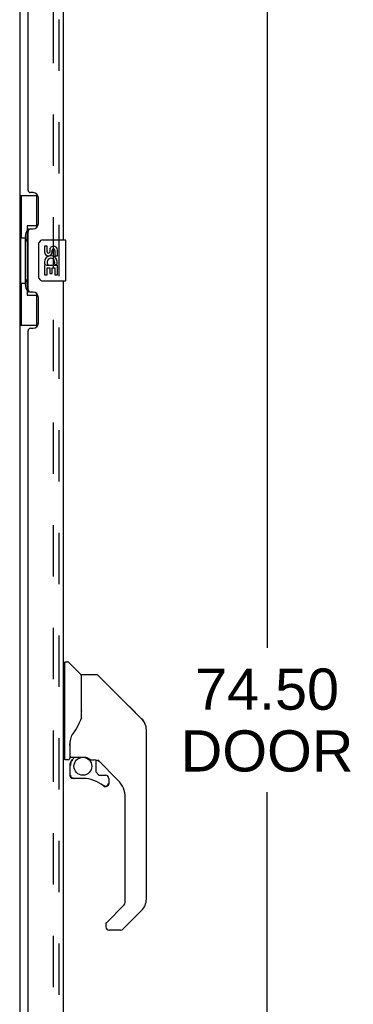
# Model space of a CAD drawing. Header units: inches. Extents: x 0 to 227, y 0 to 147.
# Tile 3 of 26: x 42 to 50, y 48 to 72. Entities that reach past the tile are written whole.
import ezdxf

# ---------------------------------------------------------------- set-up
doc = ezdxf.new("R2010")
doc.units = ezdxf.units.IN
doc.header["$LTSCALE"] = 12.466667
doc.header["$MEASUREMENT"] = 0
doc.linetypes.add('HIDDEN', pattern=[0.2, 0.1, -0.1])
doc.layers.get('0').update_dxf_attribs({"linetype": 'CONTINUOUS'})
for name, color, linetype in [('DEFAULT_2', 8, 'HIDDEN'), ('DIMENSIONS', 7, 'CONTINUOUS'), ('DOOR_ASSEMBLY', 7, 'CONTINUOUS')]:
    doc.layers.add(name, color=color, linetype=linetype)
doc.styles.get("Standard").update_dxf_attribs({"font": 'arial.ttf'})
doc.dimstyles.new('DIMSTYLE_1', dxfattribs={"dimtxt": 1, "dimasz": 1.333333, "dimexe": 0.09, "dimexo": 0.07, "dimgap": 0.0375, "dimtad": 0, "dimtih": 1, "dimtoh": 1, "dimzin": 4, "dimdsep": 46, "dimtxsty": 'Standard', "dimblk": '_FILLED', "dimblk1": '_FILLED', "dimblk2": '_FILLED', "dimcen": 0.09, "dimadec": 3, "dimazin": 1, "dimtfac": 1, "dimtdec": 3, "dimtofl": 0, "dimtmove": 0, "dimatfit": 3, "dimldrblk": '_FILLED', "dimfxl": 0, "dimtolj": 1, "dimtzin": 4, "dimarcsym": 0})

# ---------------------------------------------------------------- blocks, each defined once
blk = doc.blocks.new('_FILLED')
at = {"color": 0, "linetype": 'ByBlock'}
blk.add_solid([(0, 0), (-1, 0.2), (-1, -0.2)], dxfattribs=at)
blk = doc.blocks.new('*D9')
at = {"layer": 'DIMENSIONS', "color": 2, "linetype": 'Continuous'}
for p, q in [((43.701, 92.378), (49.162, 92.378)), ((47.962, 92.378), (47.962, 56.469)), ((47.962, 17.878), (47.962, 52.969)), ((43.701, 17.878), (49.162, 17.878))]:
    blk.add_line(p, q, dxfattribs=at)
at = {"layer": 'DIMENSIONS', "color": 2, "linetype": 'Continuous', "xscale": 1.3333333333, "yscale": 1.3333333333, "zscale": 1.3333333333}
for p, rotation in [((47.962, 92.378), 90), ((47.962, 17.878), 270)]:
    blk.add_blockref('_FILLED', p, dxfattribs=dict(at, rotation=rotation))
at = {"layer": 'DIMENSIONS', "color": 2, "linetype": 'Continuous', "insert": (47.962, 55.969), "char_height": 1, "width": 4.18587, "attachment_point": 2, "line_spacing_factor": 0.9}
blk.add_mtext('74.50\\PDOOR', dxfattribs=at)

msp = doc.modelspace()

# ---------------------------------------------------------------- linework, layer by layer
at = {"color": 3, "linetype": 'Continuous'}
msp.add_line((41.957, 91.68), (41.957, 18.576), dxfattribs=at)
at = {"layer": 'DEFAULT_2', "color": 8, "linetype": 'HIDDEN'}
msp.add_line((42.769, 91.862), (42.769, 18.393), dxfattribs=at)
at = {"layer": 'DOOR_ASSEMBLY', "color": 8, "linetype": 'HIDDEN'}
msp.add_line((42.911, 18.124), (42.911, 92.131), dxfattribs=at)
at = {"layer": 'DOOR_ASSEMBLY', "color": 3, "linetype": 'Continuous'}
for p, q in [((43.015, 86.878), (43.015, 66.378)), ((42.161, 67.585), (42.161, 85.67)), ((42.281, 67.525), (42.221, 67.525)), ((42.411, 66.775), (42.411, 67.395)), ((42.161, 65.17), (42.161, 66.585)), ((42.221, 66.645), (42.281, 66.645)), ((43.015, 65.378), (43.015, 44.878)), ((42.281, 65.11), (42.221, 65.11)), ((42.411, 64.36), (42.411, 64.98)), ((42.161, 46.085), (42.161, 64.17)), ((42.221, 64.23), (42.281, 64.23))]:
    msp.add_line(p, q, dxfattribs=at)
at = {"layer": 'DOOR_ASSEMBLY', "color": 7, "linetype": 'Continuous'}
for p, q in [((41.957, 67.453), (42.397, 67.453)), ((41.996, 67.453), (41.996, 66.428)), ((42.361, 67.453), (42.361, 66.673)), ((42.134, 66.718), (42.134, 65.038)), ((42.361, 66.718), (42.134, 66.718)), ((42.097, 66.458), (42.097, 66.479)), ((41.974, 66.428), (41.974, 65.328)), ((41.974, 66.428), (42.097, 66.428)), ((42.097, 65.328), (42.097, 66.428)), ((42.42, 65.478), (42.42, 66.278)), ((42.52, 66.378), (43.06, 66.378)), ((43.075, 65.393), (43.075, 66.363)), ((42.557, 66.224), (42.557, 66.087)), ((42.62, 66.224), (42.557, 66.224)), ((42.62, 66.087), (42.62, 66.224)), ((42.685, 66.15), (42.685, 66.081)), ((42.746, 66.087), (42.746, 66.129)), ((42.809, 66.129), (42.809, 65.993)), ((42.809, 65.993), (42.872, 65.993)), ((42.872, 65.993), (42.872, 66.129)), ((42.557, 65.762), (42.557, 65.532)), ((42.575, 65.762), (42.557, 65.762)), ((42.61, 65.762), (42.637, 65.782)), ((42.61, 65.762), (42.872, 65.762)), ((42.801, 65.798), (42.859, 65.773)), ((42.872, 65.532), (42.872, 65.762)), ((42.557, 65.532), (42.62, 65.532)), ((42.62, 65.532), (42.62, 65.7)), ((42.62, 65.7), (42.685, 65.7)), ((42.685, 65.7), (42.685, 65.563)), ((42.685, 65.563), (42.746, 65.563)), ((42.746, 65.563), (42.746, 65.7)), ((42.746, 65.7), (42.809, 65.7)), ((42.809, 65.7), (42.809, 65.532)), ((42.809, 65.532), (42.872, 65.532)), ((41.974, 65.328), (42.097, 65.328)), ((41.996, 65.328), (41.996, 64.303)), ((42.097, 65.277), (42.097, 65.298)), ((43.06, 65.378), (42.52, 65.378)), ((42.134, 65.038), (42.361, 65.038)), ((42.361, 65.083), (42.361, 64.303)), ((41.957, 64.303), (42.397, 64.303)), ((43.054, 56.073), (43.015, 56.073)), ((43.054, 53.758), (43.054, 56.124)), ((43.062, 56.132), (43.116, 56.132)), ((43.439, 55.825), (43.144, 56.12)), ((43.448, 55.805), (43.448, 54.753)), ((43.455, 54.765), (43.455, 55.809)), ((43.817, 55.817), (43.463, 55.817)), ((43.872, 55.794), (44.915, 54.751)), ((44.61, 55.056), (44.61, 55.056)), ((44.915, 54.75), (44.621, 55.045)), ((43.448, 54.941), (43.449, 54.94)), ((44.982, 54.661), (44.982, 54.661)), ((45.03, 54.473), (45.03, 50.37)), ((43.172, 54.194), (43.172, 54.192)), ((43.172, 54.192), (43.172, 53.789)), ((43.179, 54.15), (43.18, 54.151)), ((43.181, 54.221), (43.18, 54.196)), ((43.18, 53.841), (43.18, 54.196)), ((43.054, 53.809), (43.015, 53.809)), ((43.2, 53.821), (43.495, 53.821)), ((43.299, 53.821), (43.234, 53.756)), ((43.495, 53.821), (43.498, 53.821)), ((43.133, 53.75), (43.062, 53.75)), ((43.176, 53.617), (43.176, 53.379)), ((43.178, 53.617), (43.187, 53.617)), ((43.239, 53.751), (43.237, 53.753)), ((43.242, 53.748), (43.239, 53.751)), ((43.692, 53.75), (43.768, 53.75)), ((43.806, 53.746), (43.806, 53.463)), ((44.346, 53.254), (43.85, 53.749)), ((43.187, 53.379), (43.178, 53.379)), ((43.809, 53.454), (43.881, 53.383)), ((43.89, 53.379), (44.042, 53.379)), ((43.491, 53.3), (43.255, 53.3)), ((44.119, 53.181), (44.11, 53.181)), ((44.121, 53.3), (44.121, 53.181)), ((44.518, 50.284), (44.518, 52.836)), ((44.064, 49.797), (44.495, 50.228)), ((44.915, 50.091), (44.463, 49.639)), ((44.046, 49.755), (44.046, 49.695)), ((44.06, 49.793), (44.059, 49.792)), ((44.407, 49.616), (44.125, 49.616))]:
    msp.add_line(p, q, dxfattribs=at)
for points in [[(42.134, 66.694), (42.134, 66.691), (42.134, 66.687), (42.135, 66.683), (42.136, 66.679), (42.138, 66.674), (42.14, 66.669), (42.143, 66.663), (42.146, 66.657), (42.149, 66.651), (42.153, 66.644), (42.157, 66.637), (42.162, 66.629), (42.167, 66.62), (42.17, 66.617)], [(42.42, 66.278), (42.42, 66.284), (42.42, 66.29), (42.421, 66.296), (42.423, 66.302), (42.424, 66.308), (42.426, 66.314)], [(42.426, 65.442), (42.424, 65.447), (42.423, 65.453), (42.421, 65.459), (42.42, 65.465), (42.42, 65.472), (42.42, 65.478)], [(42.17, 65.139), (42.167, 65.135), (42.162, 65.127), (42.157, 65.119), (42.153, 65.112), (42.149, 65.105), (42.146, 65.098), (42.143, 65.092), (42.14, 65.087), (42.138, 65.082), (42.136, 65.077), (42.135, 65.073), (42.134, 65.069), (42.134, 65.065), (42.134, 65.062)], [(43.872, 55.794), (43.865, 55.8), (43.856, 55.806), (43.847, 55.811), (43.837, 55.814), (43.827, 55.816), (43.817, 55.817)], [(43.455, 54.773), (43.434, 54.716), (43.404, 54.647), (43.367, 54.577), (43.325, 54.505), (43.278, 54.432), (43.233, 54.367)], [(43.449, 54.94), (43.452, 54.939), (43.454, 54.938), (43.455, 54.936), (43.455, 54.935), (43.455, 54.934)], [(45.023, 54.55), (45.015, 54.58), (45.002, 54.62), (44.984, 54.658), (44.962, 54.694), (44.937, 54.727), (44.915, 54.75)], [(43.233, 54.367), (43.222, 54.35), (43.207, 54.322), (43.195, 54.29), (43.186, 54.255), (43.181, 54.221)], [(43.172, 54.198), (43.172, 54.197), (43.172, 54.194)], [(43.172, 54.1), (43.172, 54.107), (43.173, 54.113), (43.173, 54.12), (43.174, 54.126), (43.175, 54.133), (43.176, 54.139)], [(43.176, 54.139), (43.177, 54.143), (43.178, 54.147), (43.179, 54.15)], [(43.498, 53.821), (43.512, 53.821), (43.525, 53.819), (43.538, 53.818), (43.551, 53.815), (43.563, 53.812), (43.574, 53.809), (43.585, 53.805), (43.595, 53.801), (43.604, 53.797), (43.613, 53.793), (43.62, 53.789), (43.628, 53.785), (43.635, 53.781), (43.641, 53.777), (43.646, 53.774), (43.651, 53.77), (43.656, 53.767), (43.664, 53.762)], [(43.178, 53.617), (43.179, 53.632), (43.181, 53.647), (43.184, 53.662), (43.188, 53.677), (43.193, 53.691), (43.199, 53.705), (43.207, 53.718), (43.215, 53.731), (43.225, 53.743), (43.235, 53.754)], [(43.242, 53.748), (43.232, 53.737), (43.223, 53.726), (43.215, 53.714), (43.207, 53.701), (43.201, 53.688), (43.196, 53.674), (43.192, 53.66), (43.19, 53.646), (43.188, 53.631), (43.187, 53.617)], [(43.237, 53.753), (43.236, 53.753), (43.236, 53.754), (43.235, 53.754), (43.235, 53.754)], [(43.664, 53.762), (43.668, 53.76), (43.671, 53.758), (43.674, 53.756), (43.677, 53.754), (43.679, 53.753)], [(43.679, 53.753), (43.682, 53.752), (43.686, 53.751), (43.69, 53.75)], [(43.255, 53.303), (43.246, 53.303), (43.238, 53.305), (43.229, 53.307), (43.222, 53.31), (43.214, 53.314), (43.207, 53.319), (43.201, 53.325), (43.195, 53.332), (43.19, 53.338), (43.186, 53.346), (43.182, 53.354), (43.18, 53.362), (43.179, 53.371), (43.178, 53.379)], [(43.187, 53.379), (43.188, 53.372), (43.189, 53.364), (43.191, 53.357), (43.194, 53.35), (43.198, 53.343), (43.202, 53.337), (43.207, 53.331), (43.213, 53.326), (43.219, 53.322), (43.225, 53.318), (43.232, 53.315), (43.24, 53.313), (43.247, 53.312), (43.255, 53.312)], [(43.255, 53.303), (43.255, 53.303), (43.255, 53.303), (43.255, 53.304), (43.255, 53.305), (43.255, 53.307), (43.255, 53.308), (43.255, 53.312)], [(44.042, 53.104), (44.033, 53.105), (44.025, 53.106), (44.016, 53.109), (44.008, 53.112), (44, 53.117), (43.993, 53.122)], [(43.999, 53.129), (44.005, 53.124), (44.012, 53.12), (44.019, 53.117), (44.026, 53.115), (44.034, 53.114), (44.042, 53.113), (44.049, 53.114), (44.057, 53.115), (44.064, 53.117), (44.071, 53.12), (44.078, 53.123), (44.084, 53.128), (44.09, 53.133), (44.095, 53.139), (44.1, 53.145), (44.103, 53.151), (44.106, 53.158), (44.108, 53.166), (44.11, 53.173), (44.11, 53.181)], [(44.119, 53.181), (44.118, 53.173), (44.117, 53.164), (44.115, 53.156), (44.111, 53.148), (44.107, 53.14), (44.102, 53.133), (44.096, 53.127), (44.09, 53.121), (44.083, 53.116), (44.075, 53.112), (44.067, 53.109), (44.059, 53.106), (44.051, 53.105), (44.042, 53.104)], [(44.064, 49.797), (44.063, 49.796), (44.062, 49.795), (44.062, 49.794), (44.061, 49.794), (44.06, 49.793)]]:
    msp.add_lwpolyline(points, dxfattribs=at)
msp.add_circle((43.491, 53.596), 0.217, dxfattribs=at)
at = {"layer": 'DOOR_ASSEMBLY', "color": 3, "linetype": 'Continuous'}
for centre, radius, start, end in [((42.221, 67.585), 0.06, 180, 270), ((42.281, 67.395), 0.13, 0, 90), ((42.281, 66.775), 0.13, 270, 360), ((42.221, 66.585), 0.06, 90, 180), ((42.221, 65.17), 0.06, 180, 270), ((42.281, 64.98), 0.13, 0, 90), ((42.281, 64.36), 0.13, 270, 360), ((42.221, 64.17), 0.06, 90, 180)]:
    msp.add_arc(centre, radius, start, end, dxfattribs=at)
at = {"layer": 'DOOR_ASSEMBLY', "color": 7, "linetype": 'Continuous'}
for centre, radius, start, end in [((42.52, 66.278), 0.1, 90, 158.7946), ((43.06, 66.363), 0.015, 0, 90), ((42.652, 66.087), 0.0943, 180, 360), ((42.714, 65.836), 0.157, 336.5966, 161.8791), ((42.652, 66.087), 0.0314, 180, 261.2295), ((42.651, 66.092), 0.0362, 263.4285, 341.7628), ((42.777, 66.129), 0.0943, 68.6999, 167.4338), ((42.777, 66.129), 0.0314, 0, 180.0485), ((42.777, 66.129), 0.0943, 0, 68.6704), ((42.711, 65.836), 0.154, 161.4199, 206.1963), ((42.714, 65.836), 0.157, 205.737, 207.8532), ((42.714, 65.836), 0.0943, 336.5966, 215.1122), ((42.52, 65.478), 0.1, 201.205, 270), ((43.06, 65.393), 0.015, 270, 360), ((43.062, 56.124), 0.00787, 90, 180), ((43.116, 56.092), 0.0394, 45, 90), ((43.418, 55.805), 0.0295, 0, 45), ((43.463, 55.809), 0.00787, 90, 180), ((43.436, 55.635), 0.0197, 306.994, 360), ((44.637, 54.473), 0.394, 20.9479, 45), ((44.637, 54.473), 0.394, 0, 11.2904), ((43.2, 53.841), 0.0197, 180, 270), ((43.062, 53.758), 0.00787, 180, 270), ((43.133, 53.789), 0.0394, 270, 360), ((43.373, 53.617), 0.197, 135, 180), ((43.768, 53.553), 0.197, 50.6498, 90), ((43.255, 53.379), 0.0787, 180, 270), ((43.818, 53.463), 0.0118, 180, 225), ((43.89, 53.391), 0.0118, 225, 270), ((44.042, 53.3), 0.0787, 0, 90), ((43.491, 52.513), 0.787, 50.4788, 90), ((44.042, 53.181), 0.0787, 230.4788, 360), ((43.928, 52.836), 0.591, 0, 45), ((44.44, 50.284), 0.0787, 315, 360), ((44.637, 50.37), 0.394, 315, 360), ((44.105, 49.755), 0.0591, 141.1326, 180), ((44.125, 49.695), 0.0787, 180, 270), ((44.407, 49.695), 0.0787, 270, 315)]:
    msp.add_arc(centre, radius, start, end, dxfattribs=at)
for centre, start_param, end_param in [((42.201, 66.468), 0.699287, 1.51401), ((42.201, 66.468), -4.655602, -3.84088), ((42.201, 65.287), 0.699287, 1.51401), ((42.201, 65.287), -4.655602, -3.84088)]:
    msp.add_ellipse(centre, major_axis=(0, 0.18), ratio=0.579493, start_param=start_param, end_param=end_param, dxfattribs=at)

# ---------------------------------------------------------------- dimensions: what is measured, and where the dimension line sits
at = {"layer": 'DIMENSIONS', "color": 2, "linetype": 'Continuous'}
dim = msp.add_linear_dim(base=(47.962, 17.878), p1=(43.631, 92.378), p2=(43.631, 17.878), angle=270, text='<>\\PDOOR', dimstyle='DIMSTYLE_1', dxfattribs=at)
dim.commit()
dim.dimension.update_dxf_attribs({"geometry": '*D9', "text_midpoint": (47.962, 54.719), "dimtype": 160})

doc.saveas('drawing.dxf')
